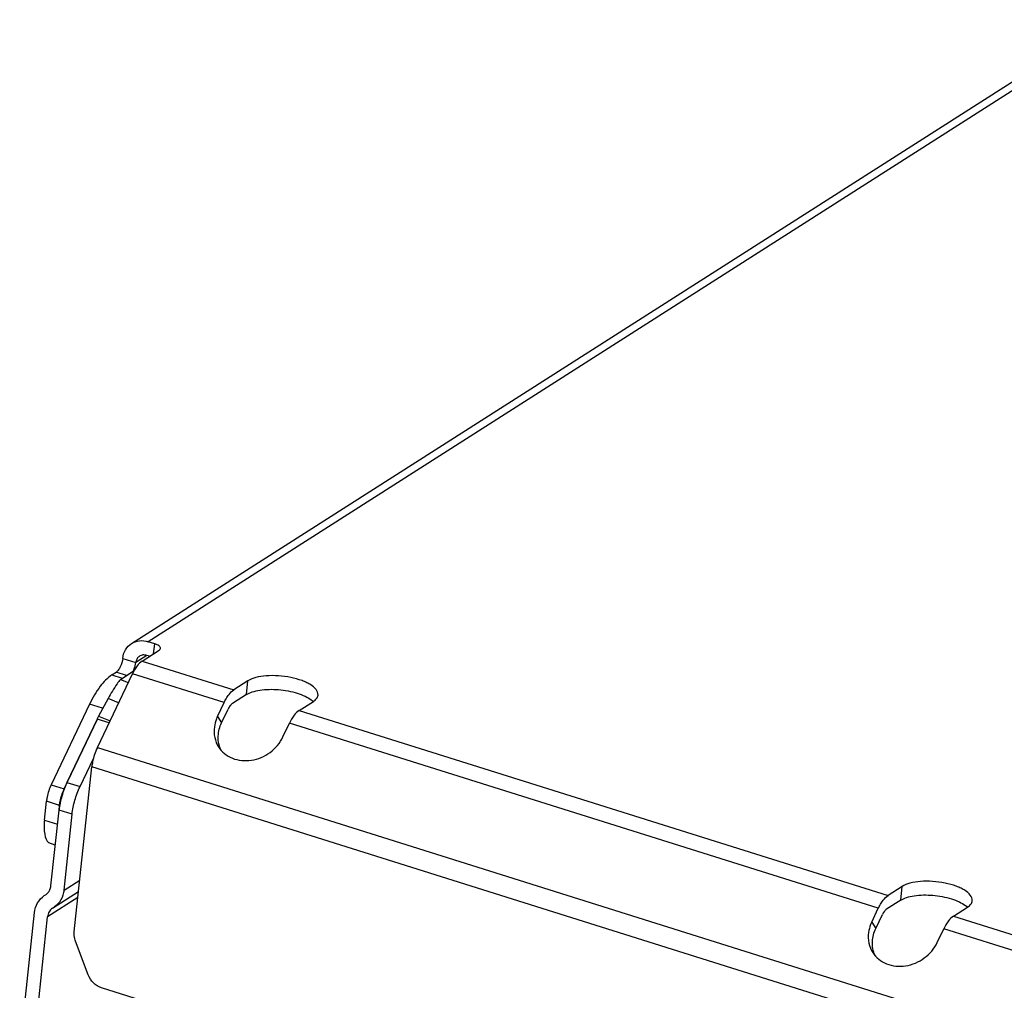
# Model space of a CAD drawing. Header units: millimetres. Extents: x 0 to 210, y 0 to 297.
# Tile 8 of 11: x 72 to 83, y 221 to 233. Entities that reach past the tile are written whole.
import ezdxf

# ---------------------------------------------------------------- set-up
doc = ezdxf.new("R2010")
doc.units = ezdxf.units.MM
doc.header["$LTSCALE"] = 19.36
doc.layers.get('0').update_dxf_attribs({"linetype": 'CONTINUOUS'})

msp = doc.modelspace()

# ---------------------------------------------------------------- linework, layer by layer
at = {"color": 6, "linetype": 'Continuous'}
for p, q in [((72.90814, 225.21725), (119.50586, 254.92559)), ((73.18648, 225.21406), (73.10818, 225.23866)), ((73.03727, 225.00715), (73.23866, 225.13555)), ((73.1258, 225.0636), (73.09064, 225.07465)), ((72.50049, 223.97255), (72.9206, 224.85443)), ((72.67342, 224.84022), (72.72503, 224.87312)), ((74.30215, 224.77031), (74.13339, 224.66272)), ((74.28461, 224.60629), (74.11585, 224.4987)), ((72.40674, 224.49115), (71.94781, 223.52777)), ((73.9383, 224.34538), (74.01672, 224.51)), ((74.91634, 224.41669), (75.0851, 224.52428)), ((73.98743, 224.26863), (74.06585, 224.43325)), ((72.1044, 223.47857), (72.50138, 224.31191)), ((74.72125, 224.09935), (74.79967, 224.26397)), ((72.22289, 221.76581), (72.43418, 223.74116)), ((71.86678, 223.10331), (71.89097, 223.32943)), ((72.04151, 223.22364), (72.04756, 223.28023)), ((71.99686, 222.8062), (71.91871, 222.83076)), ((82.13162, 222.31004), (81.96286, 222.20245)), ((82.11407, 222.14603), (81.94532, 222.03843)), ((81.76777, 221.88511), (81.84619, 222.04973)), ((82.74581, 221.95642), (82.91456, 222.06401)), ((81.81689, 221.80836), (81.89531, 221.97298)), ((82.55071, 221.63909), (82.62914, 221.80371)), ((72.39006, 221.25387), (72.23814, 221.65506)), ((73.65198, 220.75138), (72.54861, 221.09809))]:
    msp.add_line(p, q, dxfattribs=at)
at = {"color": 9, "linetype": 'Continuous'}
for p, q in [((119.7059, 254.94701), (73.10818, 225.23866)), ((73.17365, 225.0941), (73.18648, 225.21406)), ((73.09193, 225.07262), (72.96004, 224.98854)), ((72.80345, 225.03774), (72.96004, 224.98854)), ((73.03727, 225.00715), (74.13339, 224.66272)), ((72.67342, 224.84022), (72.79756, 224.80121)), ((72.84917, 224.83411), (72.72503, 224.87312)), ((74.01672, 224.51), (72.9206, 224.85443)), ((74.28461, 224.60629), (74.30215, 224.77031)), ((72.56333, 224.44194), (72.40674, 224.49115)), ((72.75497, 224.50674), (72.62799, 224.55879)), ((74.91634, 224.41669), (81.96286, 222.20245)), ((73.9383, 224.34538), (73.98743, 224.26863)), ((81.84619, 222.04973), (74.79967, 224.26397)), ((72.50049, 223.97255), (83.30515, 220.57739)), ((83.23884, 220.34599), (72.43418, 223.74116)), ((72.13624, 223.55421), (72.29283, 223.505)), ((71.94781, 223.52777), (72.1044, 223.47857)), ((72.04756, 223.28023), (71.89097, 223.32943)), ((72.1981, 223.17444), (72.04151, 223.22364)), ((71.86678, 223.10331), (72.02337, 223.0541)), ((72.10101, 222.26683), (72.28932, 222.38688)), ((71.96335, 222.04977), (72.27448, 222.24813)), ((82.11407, 222.14603), (82.13162, 222.31004)), ((72.26708, 222.179), (71.90508, 221.94821)), ((81.76777, 221.88511), (81.81689, 221.80836)), ((82.74581, 221.95642), (83.84193, 221.61199)), ((83.72526, 221.45927), (82.62914, 221.80371))]:
    msp.add_line(p, q, dxfattribs=at)
at = {"color": 7, "linetype": 'Continuous'}
for p, q in [((72.77601, 224.78747), (72.9404, 224.89228)), ((72.77601, 224.78747), (72.87029, 224.74882)), ((72.62799, 224.55879), (72.51188, 224.34792)), ((72.49797, 224.31354), (72.13624, 223.55421)), ((72.64145, 224.26845), (72.49797, 224.31354)), ((72.51188, 224.34792), (72.65196, 224.2905)), ((72.29283, 223.505), (72.45296, 223.84114)), ((71.94443, 222.31603), (72.04151, 223.22364)), ((72.10101, 222.26683), (72.1981, 223.17444)), ((71.86503, 222.20054), (71.88616, 222.21447)), ((71.96335, 222.04977), (71.98448, 222.0637)), ((71.57073, 220.33555), (71.74849, 221.99741)), ((71.72732, 220.28634), (71.90508, 221.94821))]:
    msp.add_line(p, q, dxfattribs=at)
at = {"color": 6, "linetype": 'Continuous'}
for centre, radius, start, end in [((73.08133, 224.97564), 0.12197, 166.331005, 173.929598), ((73.05428, 224.98818), 0.09171, 122.574025, 135.524582), ((72.62455, 223.23079), 0.57615, 154.529135, 155.131948)]:
    msp.add_arc(centre, radius, start, end, dxfattribs=at)
at = {"color": 7, "linetype": 'Continuous'}
for centre, radius, start, end in [((73.01099, 224.12585), 0.54628, 156.014119, 159.904983), ((71.81915, 222.31598), 0.12163, 303.431249, 312.618305)]:
    msp.add_arc(centre, radius, start, end, dxfattribs=at)
at = {"color": 6, "linetype": 'Continuous'}
for points, knots in [([(72.80345, 225.03774), (72.80735, 225.07419), (72.8283, 225.14461), (72.87912, 225.19874), (72.90814, 225.21724)], [0, 0, 0, 0, 0.51568918, 1, 1, 1, 1]), ([(72.90814, 225.21724), (72.93625, 225.23516), (73.00406, 225.25812), (73.07443, 225.24927), (73.10818, 225.23866)], [0, 0, 0, 0, 0.48508765, 1, 1, 1, 1]), ([(73.25545, 225.15809), (73.25668, 225.16963), (73.24115, 225.18889), (73.21493, 225.20369), (73.19659, 225.21088), (73.18648, 225.21406)], [0, 0, 0, 0, 0.37435784, 0.65790035, 1, 1, 1, 1]), ([(73.09064, 225.07465), (73.07617, 225.07919), (73.04601, 225.08298), (73.01695, 225.07315), (73.00491, 225.06547)], [0, 0, 0, 0, 0.51493412, 1, 1, 1, 1]), ([(73.23866, 225.13555), (73.24103, 225.13706), (73.2487, 225.14258), (73.25473, 225.15141), (73.25545, 225.15809)], [0, 0, 0, 0, 0.29529709, 1, 1, 1, 1]), ([(72.80345, 225.03774), (72.79979, 225.00355), (72.78541, 224.9543), (72.7545, 224.90045), (72.73522, 224.87962), (72.72503, 224.87312)], [0, 0, 0, 0, 0.55398977, 0.80530157, 1, 1, 1, 1]), ([(73.03727, 225.00715), (73.01349, 224.99199), (72.96853, 224.94342), (72.93625, 224.8873), (72.9206, 224.85443)], [0, 0, 0, 0, 0.43648981, 1, 1, 1, 1]), ([(72.95001, 224.9382), (72.95122, 224.94243), (72.95561, 224.95898), (72.95869, 224.97589), (72.96004, 224.98854)], [0, 0, 0, 0, 0.25713149, 1, 1, 1, 1]), ([(72.98884, 225.05244), (72.97934, 225.04276), (72.96932, 225.02659), (72.96394, 225.00908), (72.96281, 225.00446)], [0, 0, 0, 0, 0.74071561, 1, 1, 1, 1]), ([(72.67342, 224.84022), (72.61907, 224.80557), (72.51629, 224.69453), (72.44252, 224.56626), (72.40674, 224.49115)], [0, 0, 0, 0, 0.43649162, 1, 1, 1, 1]), ([(75.14107, 224.59943), (75.14631, 224.6485), (75.08211, 224.70897), (75.00643, 224.74978), (74.92627, 224.7837), (74.81278, 224.8143), (74.66858, 224.83348), (74.52709, 224.83364), (74.40341, 224.81524), (74.33051, 224.78839), (74.30215, 224.77031)], [0, 0, 0, 0, 0.15910876, 0.21921346, 0.28645674, 0.43697614, 0.59779313, 0.75401673, 0.89154948, 1, 1, 1, 1]), ([(74.05798, 224.58306), (74.06385, 224.59177), (74.08535, 224.62139), (74.11132, 224.64864), (74.13339, 224.66272)], [0, 0, 0, 0, 0.28635273, 1, 1, 1, 1]), ([(74.28461, 224.60629), (74.30609, 224.61999), (74.35905, 224.64233), (74.48742, 224.67011), (74.6709, 224.67182), (74.85348, 224.63906), (74.98301, 224.59026), (75.03719, 224.55939), (75.05968, 224.54229)], [0, 0, 0, 0, 0.09467937, 0.21094241, 0.48680307, 0.77016786, 0.89498914, 1, 1, 1, 1]), ([(75.0851, 224.52428), (75.09998, 224.53377), (75.12558, 224.55427), (75.13954, 224.58512), (75.14107, 224.59943)], [0, 0, 0, 0, 0.55092915, 1, 1, 1, 1]), ([(74.01672, 224.51), (74.01986, 224.51658), (74.03231, 224.54164), (74.04643, 224.5659), (74.05798, 224.58306)], [0, 0, 0, 0, 0.26074774, 1, 1, 1, 1]), ([(74.11585, 224.4987), (74.10566, 224.4922), (74.08639, 224.47139), (74.07256, 224.44733), (74.06585, 224.43325)], [0, 0, 0, 0, 0.43648267, 1, 1, 1, 1]), ([(74.91634, 224.41669), (74.89257, 224.40153), (74.8476, 224.35295), (74.81533, 224.29683), (74.79967, 224.26397)], [0, 0, 0, 0, 0.43648981, 1, 1, 1, 1]), ([(73.9383, 224.34538), (73.93349, 224.33528), (73.91606, 224.2949), (73.9047, 224.25185), (73.90033, 224.21936)], [0, 0, 0, 0, 0.25443718, 1, 1, 1, 1]), ([(73.94757, 224.05688), (73.94594, 224.07445), (73.94441, 224.14692), (73.96391, 224.21927), (73.98743, 224.26863)], [0, 0, 0, 0, 0.24401354, 1, 1, 1, 1]), ([(73.90033, 224.21936), (73.89473, 224.17765), (73.89684, 224.09295), (73.92876, 224.01415), (73.95077, 223.97977)], [0, 0, 0, 0, 0.50757977, 1, 1, 1, 1]), ([(73.97783, 223.94333), (73.96554, 223.96997), (73.95373, 224.00804), (73.9485, 224.04698), (73.94757, 224.05688)], [0, 0, 0, 0, 0.74693312, 1, 1, 1, 1]), ([(73.95077, 223.97977), (73.96992, 223.94986), (74.01883, 223.89524), (74.14862, 223.81947), (74.35195, 223.80204), (74.57749, 223.89878), (74.68681, 224.02705), (74.72125, 224.09935)], [0, 0, 0, 0, 0.11484205, 0.23243165, 0.47935544, 0.74102452, 1, 1, 1, 1]), ([(72.50049, 223.97255), (72.47429, 223.91755), (72.44878, 223.84007), (72.43626, 223.76056), (72.43418, 223.74116)], [0, 0, 0, 0, 0.75740163, 1, 1, 1, 1]), ([(71.94781, 223.52777), (71.92535, 223.48063), (71.90348, 223.41422), (71.89275, 223.34607), (71.89097, 223.32943)], [0, 0, 0, 0, 0.75740163, 1, 1, 1, 1]), ([(72.04756, 223.28023), (72.04929, 223.29635), (72.05961, 223.36253), (72.08049, 223.42706), (72.10182, 223.47308)], [0, 0, 0, 0, 0.24221722, 1, 1, 1, 1]), ([(71.86678, 223.10331), (71.8608, 223.04737), (71.85831, 222.95372), (71.89052, 222.85654), (71.91871, 222.83076)], [0, 0, 0, 0, 0.59552119, 1, 1, 1, 1]), ([(82.97053, 222.13917), (82.97577, 222.18823), (82.91157, 222.2487), (82.8359, 222.28952), (82.75573, 222.32344), (82.64225, 222.35404), (82.49804, 222.37321), (82.35655, 222.37338), (82.23287, 222.35498), (82.15998, 222.32812), (82.13162, 222.31004)], [0, 0, 0, 0, 0.15910876, 0.21921346, 0.28645674, 0.43697614, 0.59779313, 0.75401673, 0.89154948, 1, 1, 1, 1]), ([(81.84619, 222.04973), (81.84933, 222.05632), (81.86178, 222.08138), (81.8759, 222.10563), (81.88745, 222.12279)], [0, 0, 0, 0, 0.26074774, 1, 1, 1, 1]), ([(81.88745, 222.12279), (81.89332, 222.1315), (81.91481, 222.16112), (81.94078, 222.18838), (81.96286, 222.20245)], [0, 0, 0, 0, 0.28635273, 1, 1, 1, 1]), ([(82.11407, 222.14603), (82.13555, 222.15972), (82.18851, 222.18207), (82.31689, 222.20984), (82.50037, 222.21156), (82.68295, 222.17879), (82.81247, 222.13), (82.86665, 222.09913), (82.88915, 222.08202)], [0, 0, 0, 0, 0.09467937, 0.21094241, 0.48680307, 0.77016786, 0.89498914, 1, 1, 1, 1]), ([(82.91456, 222.06401), (82.92945, 222.07351), (82.95504, 222.09401), (82.96901, 222.12486), (82.97053, 222.13917)], [0, 0, 0, 0, 0.55092915, 1, 1, 1, 1]), ([(81.94532, 222.03843), (81.93513, 222.03194), (81.91585, 222.01112), (81.90202, 221.98707), (81.89531, 221.97298)], [0, 0, 0, 0, 0.43648267, 1, 1, 1, 1]), ([(81.76777, 221.88511), (81.76296, 221.87501), (81.74552, 221.83464), (81.73417, 221.79159), (81.7298, 221.7591)], [0, 0, 0, 0, 0.25443718, 1, 1, 1, 1]), ([(82.74581, 221.95642), (82.72203, 221.94127), (82.67706, 221.89269), (82.64479, 221.83657), (82.62914, 221.80371)], [0, 0, 0, 0, 0.43648981, 1, 1, 1, 1]), ([(81.77704, 221.59662), (81.7754, 221.61419), (81.77387, 221.68665), (81.79338, 221.75901), (81.81689, 221.80836)], [0, 0, 0, 0, 0.24401354, 1, 1, 1, 1]), ([(72.23814, 221.65506), (72.23473, 221.66409), (72.22336, 221.69978), (72.21993, 221.73817), (72.22289, 221.76581)], [0, 0, 0, 0, 0.25775277, 1, 1, 1, 1]), ([(81.7298, 221.7591), (81.72419, 221.71739), (81.72631, 221.63268), (81.75823, 221.55389), (81.78024, 221.5195)], [0, 0, 0, 0, 0.50757977, 1, 1, 1, 1]), ([(81.8073, 221.48306), (81.79501, 221.5097), (81.78319, 221.54778), (81.77796, 221.58672), (81.77704, 221.59662)], [0, 0, 0, 0, 0.74693312, 1, 1, 1, 1]), ([(81.78024, 221.5195), (81.79938, 221.48959), (81.84829, 221.43497), (81.97809, 221.3592), (82.18142, 221.34178), (82.40696, 221.43851), (82.51627, 221.56679), (82.55071, 221.63909)], [0, 0, 0, 0, 0.11484205, 0.23243165, 0.47935544, 0.74102452, 1, 1, 1, 1]), ([(72.54861, 221.09809), (72.51319, 221.10922), (72.4464, 221.15165), (72.40381, 221.21756), (72.39006, 221.25387)], [0, 0, 0, 0, 0.48879869, 1, 1, 1, 1])]:
    msp.add_open_spline(points, degree=3, knots=knots, dxfattribs=at)
for points in [[(72.93162, 224.88937), (72.9391, 224.90507), (72.94521, 224.92148), (72.95001, 224.9382)], [(75.05968, 224.54229), (75.06734, 224.53646), (75.07475, 224.53026), (75.08171, 224.52362)], [(82.88915, 222.08202), (82.89681, 222.0762), (82.90421, 222.07), (82.91118, 222.06335)]]:
    msp.add_open_spline(points, degree=3, dxfattribs=at)
at = {"color": 7, "linetype": 'Continuous'}
for points, knots in [([(72.77601, 224.78747), (72.7629, 224.77046), (72.70911, 224.69722), (72.66145, 224.61957), (72.62799, 224.55879)], [0, 0, 0, 0, 0.23631914, 1, 1, 1, 1]), ([(72.13624, 223.55421), (72.11126, 223.50177), (72.07094, 223.39348), (72.04756, 223.28024), (72.04151, 223.22364)], [0, 0, 0, 0, 0.50507485, 1, 1, 1, 1]), ([(72.1981, 223.17444), (72.20415, 223.23103), (72.22753, 223.34427), (72.26785, 223.45256), (72.29283, 223.505)], [0, 0, 0, 0, 0.49492515, 1, 1, 1, 1]), ([(71.92579, 222.25701), (71.9283, 222.26139), (71.93761, 222.27993), (71.94276, 222.30045), (71.94443, 222.31603)], [0, 0, 0, 0, 0.24359101, 1, 1, 1, 1]), ([(72.10101, 222.26683), (72.09663, 222.2258), (72.07327, 222.14654), (72.01684, 222.08504), (71.98448, 222.0637)], [0, 0, 0, 0, 0.51560121, 1, 1, 1, 1]), ([(71.74849, 221.99741), (71.75288, 222.03844), (71.77624, 222.1177), (71.83267, 222.1792), (71.86503, 222.20054)], [0, 0, 0, 0, 0.51560121, 1, 1, 1, 1]), ([(71.96335, 222.04977), (71.94717, 222.0391), (71.91895, 222.00835), (71.90727, 221.96872), (71.90508, 221.94821)], [0, 0, 0, 0, 0.48439715, 1, 1, 1, 1])]:
    msp.add_open_spline(points, degree=3, knots=knots, dxfattribs=at)
msp.add_open_spline([(71.9015, 222.22647), (71.91108, 222.23528), (71.91932, 222.24573), (71.92579, 222.25701)], degree=3, dxfattribs=at)

doc.saveas('drawing.dxf')
